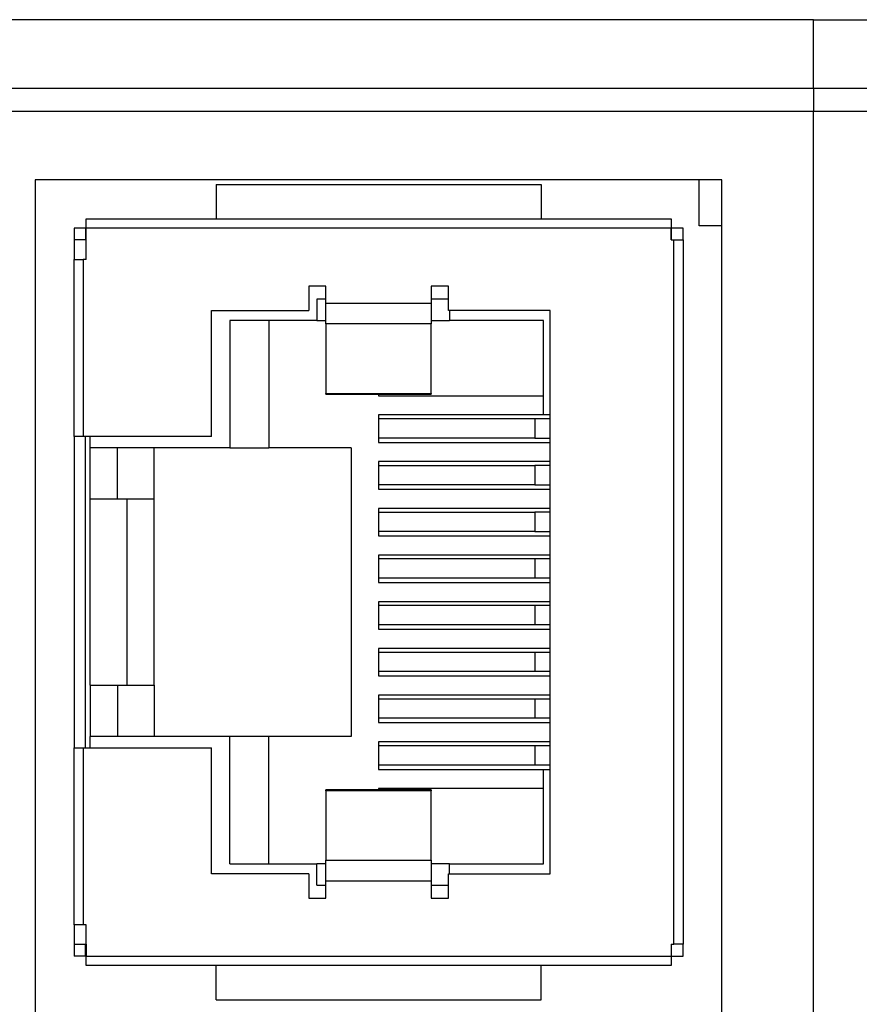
# Model space of a CAD drawing. Header units: millimetres. Extents: x 0 to 297, y 0 to 210.
# Tile 6 of 16: x 41 to 60, y 141 to 163. Entities that reach past the tile are written whole.
import ezdxf

# ---------------------------------------------------------------- set-up
doc = ezdxf.new("R2010")
doc.units = ezdxf.units.MM

msp = doc.modelspace()

# ---------------------------------------------------------------- linework, layer by layer
for p, q in [((58.5112, 162.6653), (30.6233, 162.6653)), ((58.5112, 161.1653), (58.5112, 162.6653)), ((58.5112, 162.6653), (60.5112, 162.6653)), ((58.5112, 161.1653), (30.6233, 161.1653)), ((60.5112, 161.1653), (58.5112, 161.1653)), ((58.5112, 161.1653), (58.5112, 160.6653)), ((30.6233, 160.6653), (58.5112, 160.6653)), ((58.5112, 112.6653), (58.5112, 160.6653)), ((58.5112, 160.6653), (60.5112, 160.6653)), ((56.5112, 159.1653), (41.5112, 159.1653)), ((41.5112, 159.1653), (41.5112, 123.1653)), ((56.0112, 158.1653), (56.0112, 159.1653)), ((56.5112, 123.1653), (56.5112, 159.1653)), ((45.4612, 159.0653), (45.4612, 158.3153)), ((45.4612, 159.0653), (52.5612, 159.0653)), ((52.5612, 159.0653), (52.5612, 158.3153)), ((42.6212, 158.3153), (55.4012, 158.3153)), ((42.6212, 158.1153), (42.6212, 158.3153)), ((55.4012, 158.3153), (55.4012, 158.1153)), ((42.6112, 158.1153), (42.3612, 158.1153)), ((42.3612, 158.1153), (42.3612, 157.8553)), ((42.6112, 158.1153), (42.6112, 157.8553)), ((42.6212, 157.8553), (42.6212, 158.1153)), ((55.4012, 158.1153), (42.6212, 158.1153)), ((55.4012, 157.8553), (55.4012, 158.1153)), ((55.6612, 158.1153), (55.4112, 158.1153)), ((55.4112, 157.8553), (55.4112, 158.1153)), ((55.6612, 157.8553), (55.6612, 158.1153)), ((56.5112, 158.1653), (56.0112, 158.1653)), ((42.3612, 157.8553), (42.3612, 157.4263)), ((42.6212, 157.8553), (42.3612, 157.8553)), ((42.6212, 157.4263), (42.6212, 157.8553)), ((55.4012, 157.8553), (55.4612, 157.8553)), ((55.4612, 142.4753), (55.4612, 157.8553)), ((55.4612, 157.8553), (55.6612, 157.8553)), ((55.6612, 157.8553), (55.6612, 142.4753)), ((42.3612, 153.5653), (42.3612, 157.4263)), ((42.3612, 157.4263), (42.5612, 157.4263)), ((42.5612, 157.4263), (42.5612, 153.5653)), ((42.6212, 157.4263), (42.5612, 157.4263)), ((47.8612, 156.8495), (47.4862, 156.8495)), ((47.4862, 156.8495), (47.4862, 156.3153)), ((47.8612, 156.4745), (47.8612, 156.8495)), ((50.5362, 156.8495), (50.1612, 156.8495)), ((50.1612, 156.8495), (50.1612, 156.4745)), ((50.5362, 156.3153), (50.5362, 156.8495)), ((47.6612, 156.5653), (47.6612, 156.0953)), ((47.8612, 156.5653), (47.6612, 156.5653)), ((50.5362, 156.5653), (50.1612, 156.5653)), ((45.3612, 156.3153), (47.4862, 156.3153)), ((45.3612, 153.5653), (45.3612, 156.3153)), ((47.8612, 156.4745), (50.1612, 156.4745)), ((47.8612, 156.0214), (47.8612, 156.4745)), ((50.1612, 156.4745), (50.1612, 156.0214)), ((52.7612, 156.3153), (50.5362, 156.3153)), ((50.5612, 156.3153), (50.5612, 156.0953)), ((52.7612, 144.0153), (52.7612, 156.3153)), ((47.6612, 156.0953), (45.7612, 156.0953)), ((45.7612, 156.0953), (45.7612, 153.3153)), ((46.6112, 156.0953), (46.6112, 153.3153)), ((47.6612, 156.0953), (47.8612, 156.0953)), ((50.1612, 156.0953), (50.5612, 156.0953)), ((52.6112, 156.0953), (50.5612, 156.0953)), ((52.6112, 154.0353), (52.6112, 156.0953)), ((50.1612, 156.0214), (47.8612, 156.0214)), ((47.8612, 156.0214), (47.8612, 154.5039)), ((50.1612, 154.5039), (50.1612, 156.0214)), ((47.8612, 154.5039), (50.1612, 154.5039)), ((47.8612, 154.4851), (47.8612, 154.5039)), ((47.8612, 154.4851), (50.1612, 154.4851)), ((49.0112, 154.4851), (49.0112, 154.4553)), ((49.0112, 154.4553), (52.6112, 154.4553)), ((50.1612, 154.5039), (50.1612, 154.4851)), ((49.0112, 154.0353), (49.0112, 153.4353)), ((52.6112, 154.0353), (49.0112, 154.0353)), ((52.4253, 153.9503), (49.0112, 153.9503)), ((52.7612, 153.9503), (52.4253, 153.9503)), ((52.4253, 153.9503), (52.4253, 153.5303)), ((52.7612, 154.0353), (52.6112, 154.0353)), ((42.5612, 153.5653), (42.3612, 153.5653)), ((42.3612, 153.5653), (42.3612, 146.7653)), ((45.3612, 153.5653), (42.5612, 153.5653)), ((42.6112, 146.7653), (42.6112, 153.5653)), ((42.7112, 153.3153), (42.7112, 153.5653)), ((52.4253, 153.5303), (49.0112, 153.5303)), ((52.4253, 153.5303), (52.7612, 153.5303)), ((45.7612, 153.3153), (42.7112, 153.3153)), ((42.7112, 152.1953), (42.7112, 153.3153)), ((43.3112, 152.1953), (43.3112, 153.3153)), ((44.1112, 152.1953), (44.1112, 153.3153)), ((45.7612, 153.3153), (46.6112, 153.3153)), ((48.4112, 153.3153), (46.6112, 153.3153)), ((48.4112, 153.3153), (48.4112, 147.0153)), ((49.0112, 153.4353), (52.7612, 153.4353)), ((52.7612, 153.0153), (49.0112, 153.0153)), ((49.0112, 153.0153), (49.0112, 152.4153)), ((49.0112, 152.9303), (52.4253, 152.9303)), ((52.7612, 152.9303), (52.4253, 152.9303)), ((52.4253, 152.9303), (52.4253, 152.5103)), ((52.4253, 152.5103), (49.0112, 152.5103)), ((52.4253, 152.5103), (52.7612, 152.5103)), ((49.0112, 152.4153), (52.7612, 152.4153)), ((43.3112, 152.1953), (42.7112, 152.1953)), ((42.7112, 148.1353), (42.7112, 152.1953)), ((44.1112, 152.1953), (43.3112, 152.1953)), ((43.5112, 152.1953), (43.5112, 148.1353)), ((44.1112, 148.1353), (44.1112, 152.1953)), ((52.7612, 151.9953), (49.0112, 151.9953)), ((49.0112, 151.9953), (49.0112, 151.3953)), ((49.0112, 151.9103), (52.4253, 151.9103)), ((52.7612, 151.9103), (52.4253, 151.9103)), ((52.4253, 151.9103), (52.4253, 151.4903)), ((52.4253, 151.4903), (49.0112, 151.4903)), ((49.0112, 151.3953), (52.7612, 151.3953)), ((52.4253, 151.4903), (52.7612, 151.4903)), ((52.7612, 150.9753), (49.0112, 150.9753)), ((49.0112, 150.9753), (49.0112, 150.3753)), ((52.4253, 150.8903), (49.0112, 150.8903)), ((52.4253, 150.8903), (52.4253, 150.4703)), ((52.7612, 150.8903), (52.4253, 150.8903)), ((52.4253, 150.4703), (49.0112, 150.4703)), ((49.0112, 150.3753), (52.7612, 150.3753)), ((52.7612, 150.4703), (52.4253, 150.4703)), ((52.7612, 149.9553), (49.0112, 149.9553)), ((49.0112, 149.9553), (49.0112, 149.3553)), ((52.4253, 149.8703), (49.0112, 149.8703)), ((52.7612, 149.8703), (52.4253, 149.8703)), ((52.4253, 149.8703), (52.4253, 149.4503)), ((52.4253, 149.4503), (49.0112, 149.4503)), ((52.7612, 149.4503), (52.4253, 149.4503)), ((49.0112, 149.3553), (52.7612, 149.3553)), ((52.7612, 148.9353), (49.0112, 148.9353)), ((49.0112, 148.9353), (49.0112, 148.3353)), ((52.4253, 148.8503), (49.0112, 148.8503)), ((52.7612, 148.8503), (52.4253, 148.8503)), ((52.4253, 148.8503), (52.4253, 148.4303)), ((52.4253, 148.4303), (49.0112, 148.4303)), ((52.7612, 148.4303), (52.4253, 148.4303)), ((42.7112, 148.1353), (43.3112, 148.1353)), ((42.7112, 148.1353), (42.7112, 147.0153)), ((43.3112, 148.1353), (43.3112, 147.0153)), ((43.3112, 148.1353), (44.1112, 148.1353)), ((44.1112, 148.1353), (44.1112, 147.0153)), ((49.0112, 148.3353), (52.7612, 148.3353)), ((52.7612, 147.9153), (49.0112, 147.9153)), ((49.0112, 147.9153), (49.0112, 147.3153)), ((52.4253, 147.8303), (49.0112, 147.8303)), ((52.7612, 147.8303), (52.4253, 147.8303)), ((52.4253, 147.8303), (52.4253, 147.4103)), ((52.4253, 147.4103), (49.0112, 147.4103)), ((49.0112, 147.3153), (52.7612, 147.3153)), ((52.7612, 147.4103), (52.4253, 147.4103)), ((42.7112, 146.7653), (42.7112, 147.0153)), ((45.7612, 147.0153), (42.7112, 147.0153)), ((45.7612, 144.2353), (45.7612, 147.0153)), ((46.6112, 147.0153), (45.7612, 147.0153)), ((46.6112, 144.2353), (46.6112, 147.0153)), ((48.4112, 147.0153), (46.6112, 147.0153)), ((52.7612, 146.8953), (49.0112, 146.8953)), ((49.0112, 146.8953), (49.0112, 146.2953)), ((42.3612, 142.9043), (42.3612, 146.7653)), ((42.3612, 146.7653), (42.5612, 146.7653)), ((42.5612, 146.7653), (42.5612, 142.9043)), ((42.5612, 146.7653), (45.3612, 146.7653)), ((45.3612, 144.0153), (45.3612, 146.7653)), ((52.4253, 146.8103), (49.0112, 146.8103)), ((52.7612, 146.8103), (52.4253, 146.8103)), ((52.4253, 146.8103), (52.4253, 146.3903)), ((52.4253, 146.3903), (49.0112, 146.3903)), ((49.0112, 146.2953), (52.6112, 146.2953)), ((52.7612, 146.3903), (52.4253, 146.3903)), ((52.6112, 144.2353), (52.6112, 146.2953)), ((52.6112, 146.2953), (52.7612, 146.2953)), ((50.1612, 145.8454), (47.8612, 145.8454)), ((47.8612, 145.8267), (47.8612, 145.8454)), ((50.1612, 145.8267), (47.8612, 145.8267)), ((47.8612, 145.8267), (47.8612, 144.3092)), ((52.6112, 145.8753), (49.0112, 145.8753)), ((49.0112, 145.8753), (49.0112, 145.8454)), ((50.1612, 145.8454), (50.1612, 145.8267)), ((50.1612, 144.3092), (50.1612, 145.8267)), ((47.8612, 144.3092), (50.1612, 144.3092)), ((47.8612, 143.856), (47.8612, 144.3092)), ((50.1612, 144.3092), (50.1612, 143.856)), ((45.7612, 144.2353), (47.6612, 144.2353)), ((47.6612, 143.7653), (47.6612, 144.2353)), ((47.8612, 144.2353), (47.6612, 144.2353)), ((50.5612, 144.2353), (50.1612, 144.2353)), ((50.5612, 144.0153), (50.5612, 144.2353)), ((50.5612, 144.2353), (52.6112, 144.2353)), ((47.4862, 144.0153), (45.3612, 144.0153)), ((47.4862, 144.0153), (47.4862, 143.481)), ((47.8612, 143.481), (47.8612, 143.856)), ((50.1612, 143.856), (47.8612, 143.856)), ((50.1612, 143.856), (50.1612, 143.481)), ((50.5362, 143.481), (50.5362, 144.0153)), ((50.5362, 144.0153), (52.7612, 144.0153)), ((47.6612, 143.7653), (47.8612, 143.7653)), ((50.1612, 143.7653), (50.5362, 143.7653)), ((47.4862, 143.481), (47.8612, 143.481)), ((50.1612, 143.481), (50.5362, 143.481)), ((42.5612, 142.9043), (42.3612, 142.9043)), ((42.3612, 142.9043), (42.3612, 142.4753)), ((42.6212, 142.9043), (42.5612, 142.9043)), ((42.6212, 142.4753), (42.6212, 142.9043)), ((42.3612, 142.4753), (42.6212, 142.4753)), ((42.3612, 142.4753), (42.3612, 142.2153)), ((42.6112, 142.2153), (42.6112, 142.4753)), ((42.6212, 142.4753), (42.6212, 142.2153)), ((55.4012, 142.4753), (55.4012, 142.2153)), ((55.4012, 142.4753), (55.4612, 142.4753)), ((55.4112, 142.2153), (55.4112, 142.4753)), ((55.6612, 142.4753), (55.4612, 142.4753)), ((55.6612, 142.2153), (55.6612, 142.4753)), ((42.6112, 142.2153), (42.3612, 142.2153)), ((42.6212, 142.2153), (55.4012, 142.2153)), ((42.6212, 142.0153), (42.6212, 142.2153)), ((55.4012, 142.2153), (55.4012, 142.0153)), ((55.4112, 142.2153), (55.6612, 142.2153)), ((55.4012, 142.0153), (42.6212, 142.0153)), ((45.4612, 141.2653), (45.4612, 142.0153)), ((52.5612, 141.2653), (52.5612, 142.0153)), ((45.4612, 141.2653), (52.5612, 141.2653))]:
    msp.add_line(p, q)

doc.saveas('drawing.dxf')
